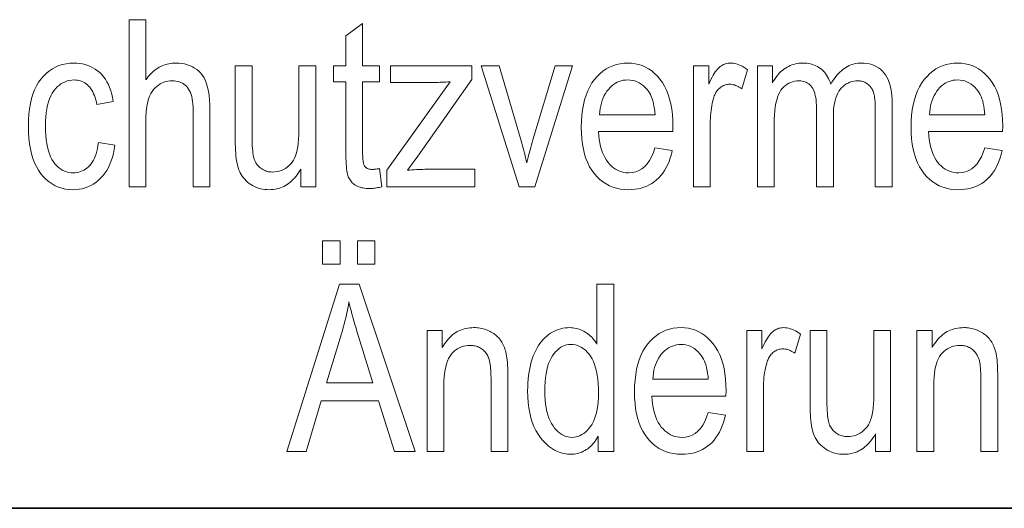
# Model space of a CAD drawing. Extents: x 5 to 2705, y 5 to 648.
# Tile 38 of 50: x 762 to 774, y 46 to 52. Entities that reach past the tile are written whole.
import ezdxf

# ---------------------------------------------------------------- set-up
doc = ezdxf.new("R2010")
doc.units = 0

msp = doc.modelspace()

# ---------------------------------------------------------------- linework, layer by layer
at = {"color": 7, "lineweight": 35}
msp.add_line((832, 46), (654, 46), dxfattribs=at)
at = {"color": 7, "lineweight": 13}
for points in [[(763.533447, 49.84243), (763.533447, 51.84243), (763.734009, 51.84243), (763.734009, 51.124832), (763.748352, 51.144253), (763.763123, 51.162674), (763.778198, 51.180103), (763.793701, 51.196537), (763.809509, 51.211971), (763.825745, 51.226414), (763.842346, 51.239857), (763.859253, 51.252308), (763.876587, 51.26376), (763.894287, 51.274216), (763.912354, 51.28368), (763.930786, 51.292145), (763.949585, 51.299614), (763.96875, 51.306087), (763.98822, 51.311565), (764.008118, 51.316044), (764.028442, 51.31953), (764.049072, 51.322021), (764.070068, 51.323513), (764.091431, 51.324013), (764.12854, 51.322803), (764.164062, 51.319183), (764.197998, 51.313145), (764.230347, 51.304695), (764.261108, 51.293827), (764.290222, 51.280548), (764.31781, 51.264851), (764.34375, 51.246742), (764.368103, 51.226215), (764.390869, 51.203278), (764.411743, 51.177116), (764.43042, 51.146931), (764.446899, 51.112724), (764.461182, 51.07449), (764.473267, 51.032234), (764.483154, 50.98595), (764.490845, 50.935642), (764.496277, 50.88131), (764.499573, 50.822956), (764.500671, 50.760574), (764.500671, 49.84243), (764.300171, 49.84243), (764.300171, 50.760574), (764.2995, 50.797165), (764.297485, 50.831627), (764.294128, 50.863956), (764.289429, 50.894161), (764.283447, 50.922237), (764.276062, 50.948189), (764.267395, 50.972008), (764.257385, 50.993698), (764.246033, 51.013264), (764.233276, 51.030697), (764.219421, 51.046249), (764.204529, 51.060165), (764.18866, 51.072445), (764.171753, 51.083084), (764.153809, 51.092091), (764.134888, 51.099457), (764.11499, 51.105186), (764.094055, 51.10928), (764.072083, 51.111732), (764.049133, 51.112553), (764.023315, 51.111504), (763.998291, 51.108353), (763.97406, 51.1031), (763.950562, 51.095745), (763.927856, 51.086292), (763.905945, 51.074738), (763.884827, 51.061081), (763.864441, 51.045322), (763.84491, 51.027466), (763.82605, 51.007504), (763.808594, 50.984871), (763.792908, 50.958992), (763.779114, 50.929867), (763.767151, 50.897491), (763.757019, 50.86187), (763.748718, 50.823002), (763.742249, 50.780888), (763.737671, 50.735527), (763.734924, 50.68692), (763.734009, 50.635063), (763.734009, 49.84243)], [(766.530701, 50.062077), (766.557983, 49.845158), (766.541504, 49.841011), (766.525391, 49.837299), (766.509521, 49.834026), (766.494019, 49.831188), (766.478882, 49.828789), (766.46405, 49.826824), (766.449524, 49.825294), (766.435303, 49.824203), (766.421448, 49.823547), (766.407959, 49.82333), (766.387329, 49.823746), (766.367554, 49.824993), (766.348572, 49.827076), (766.330444, 49.829987), (766.31311, 49.833733), (766.296631, 49.83831), (766.280945, 49.843719), (766.266052, 49.84996), (766.252014, 49.857033), (766.23877, 49.864941), (766.226318, 49.873569), (766.214722, 49.882812), (766.203918, 49.89267), (766.193909, 49.903141), (766.184692, 49.914223), (766.176331, 49.925922), (766.168701, 49.938236), (766.161926, 49.95116), (766.155945, 49.964703), (766.150757, 49.978855), (766.14624, 49.994751), (766.142151, 50.013508), (766.138611, 50.03513), (766.135498, 50.05962), (766.132874, 50.086971), (766.130737, 50.117191), (766.129028, 50.150276), (766.127869, 50.186222), (766.127136, 50.225037), (766.126892, 50.266712), (766.126892, 51.100273), (765.979553, 51.100273), (765.979553, 51.291271), (766.126892, 51.291271), (766.126892, 51.65007), (766.327454, 51.797409), (766.327454, 51.291271), (766.530701, 51.291271), (766.530701, 51.100273), (766.327454, 51.100273), (766.327454, 50.253071), (766.327637, 50.230438), (766.328125, 50.209469), (766.329041, 50.190166), (766.330261, 50.172527), (766.331848, 50.156551), (766.333801, 50.142239), (766.336121, 50.129593), (766.338806, 50.11861), (766.341797, 50.109291), (766.345154, 50.101639), (766.35083, 50.092308), (766.357361, 50.083958), (766.364807, 50.076591), (766.373108, 50.070206), (766.382324, 50.064804), (766.392456, 50.060383), (766.403503, 50.056946), (766.415466, 50.054489), (766.428284, 50.053017), (766.442017, 50.052525), (766.449036, 50.05262), (766.456482, 50.052906), (766.464355, 50.053387), (766.472595, 50.054054), (766.481262, 50.054913), (766.490356, 50.055965), (766.499817, 50.057205), (766.509705, 50.058636), (766.52002, 50.060261)], [(763.166443, 50.373127), (763.364258, 50.341747), (763.356445, 50.291134), (763.346497, 50.242977), (763.334534, 50.197273), (763.320496, 50.154026), (763.304443, 50.113235), (763.286255, 50.074898), (763.266052, 50.039021), (763.243774, 50.005596), (763.219421, 49.974628), (763.193054, 49.946114), (763.1651, 49.920193), (763.135986, 49.896999), (763.105835, 49.876537), (763.074524, 49.858803), (763.042114, 49.843796), (763.008667, 49.831516), (762.97406, 49.821968), (762.938354, 49.815144), (762.901489, 49.81105), (762.863586, 49.809689), (762.817749, 49.811604), (762.77356, 49.817356), (762.731018, 49.826939), (762.690186, 49.840355), (762.65094, 49.857609), (762.613342, 49.878693), (762.577454, 49.90361), (762.543152, 49.932362), (762.510498, 49.964947), (762.479553, 50.001366), (762.450928, 50.041538), (762.425293, 50.085377), (762.402649, 50.132889), (762.383057, 50.184067), (762.366516, 50.238918), (762.352905, 50.297436), (762.342346, 50.359627), (762.334839, 50.425488), (762.330322, 50.495014), (762.328796, 50.568214), (762.330322, 50.641907), (762.3349, 50.711815), (762.342468, 50.77795), (762.353149, 50.840302), (762.366821, 50.898876), (762.383545, 50.953671), (762.40332, 51.004688), (762.426147, 51.051926), (762.452026, 51.095383), (762.480896, 51.135063), (762.512207, 51.170963), (762.545227, 51.203083), (762.579956, 51.231426), (762.616455, 51.255989), (762.654663, 51.276775), (762.694641, 51.293781), (762.736328, 51.307007), (762.779724, 51.316456), (762.82489, 51.322124), (762.871765, 51.324013), (762.90802, 51.322868), (762.943115, 51.319427), (762.977051, 51.313698), (763.009827, 51.305676), (763.041443, 51.295364), (763.071899, 51.282757), (763.101196, 51.26786), (763.129333, 51.250671), (763.156311, 51.23119), (763.182129, 51.209415), (763.206482, 51.185349), (763.229004, 51.158993), (763.249695, 51.130344), (763.268555, 51.099403), (763.285645, 51.06617), (763.300903, 51.030643), (763.314331, 50.992825), (763.325989, 50.952717), (763.335815, 50.910316), (763.343811, 50.865623), (763.148743, 50.828789), (763.142578, 50.857513), (763.135559, 50.88475), (763.127747, 50.9105), (763.119019, 50.934765), (763.109497, 50.957539), (763.099121, 50.978828), (763.087891, 50.998631), (763.075806, 51.016945), (763.062866, 51.033775), (763.049133, 51.049114), (763.034668, 51.062984), (763.019592, 51.07539), (763.003967, 51.086338), (762.987793, 51.095825), (762.971008, 51.103855), (762.953674, 51.110424), (762.935791, 51.115532), (762.917297, 51.119183), (762.898254, 51.121372), (762.878601, 51.122101), (762.849365, 51.120785), (762.821167, 51.116837), (762.794006, 51.110252), (762.767822, 51.10104), (762.742676, 51.089191), (762.718567, 51.074707), (762.695496, 51.057594), (762.673401, 51.037846), (762.652344, 51.015465), (762.632324, 50.990452), (762.613831, 50.962574), (762.597229, 50.931599), (762.582581, 50.897526), (762.569946, 50.860355), (762.559204, 50.820091), (762.550415, 50.776726), (762.543579, 50.730267), (762.538696, 50.68071), (762.535767, 50.628059), (762.53479, 50.572308), (762.535767, 50.514736), (762.538513, 50.460438), (762.543213, 50.409416), (762.549744, 50.361668), (762.558167, 50.317192), (762.56842, 50.27599), (762.580566, 50.238064), (762.594604, 50.203411), (762.610474, 50.172035), (762.628235, 50.143932), (762.647461, 50.118786), (762.667725, 50.096291), (762.689026, 50.076443), (762.711426, 50.059238), (762.734863, 50.044682), (762.759277, 50.032772), (762.784851, 50.023506), (762.811401, 50.016891), (762.838989, 50.01292), (762.867676, 50.011597), (762.890259, 50.012478), (762.91217, 50.015118), (762.933411, 50.019516), (762.954041, 50.025677), (762.973938, 50.033596), (762.993164, 50.043278), (763.011719, 50.054714), (763.029663, 50.067913), (763.046875, 50.082874), (763.063477, 50.099594), (763.079102, 50.118168), (763.093567, 50.138691), (763.106812, 50.161167), (763.118896, 50.185596), (763.129761, 50.211971), (763.139526, 50.240303), (763.14801, 50.27058), (763.155334, 50.302811), (763.161499, 50.336994)], [(765.58667, 49.84243), (765.58667, 50.055256), (765.57251, 50.031311), (765.557861, 50.008598), (765.542664, 49.98711), (765.527039, 49.96685), (765.510925, 49.947819), (765.494324, 49.930016), (765.477234, 49.913441), (765.459595, 49.89809), (765.441528, 49.883972), (765.422913, 49.871078), (765.40387, 49.859417), (765.384277, 49.84898), (765.364258, 49.839771), (765.343689, 49.831787), (765.322693, 49.825035), (765.301147, 49.819511), (765.279114, 49.815212), (765.256592, 49.812145), (765.233582, 49.810303), (765.210083, 49.809689), (765.182434, 49.810444), (765.155518, 49.812717), (765.129456, 49.816502), (765.104248, 49.821804), (765.079834, 49.828617), (765.056213, 49.836945), (765.033447, 49.84679), (765.011475, 49.858147), (764.990356, 49.871017), (764.970032, 49.885403), (764.950745, 49.900951), (764.9328, 49.917301), (764.916199, 49.934456), (764.90094, 49.952415), (764.886963, 49.97118), (764.874329, 49.990753), (764.862976, 50.011127), (764.853027, 50.032307), (764.84436, 50.054291), (764.836975, 50.077084), (764.830627, 50.10112), (764.824951, 50.12685), (764.819946, 50.15427), (764.815613, 50.183384), (764.81189, 50.214191), (764.808899, 50.246685), (764.80658, 50.280876), (764.804871, 50.316753), (764.803894, 50.354328), (764.803589, 50.393589), (764.803589, 51.291271), (765.004089, 51.291271), (765.004089, 50.487724), (765.004333, 50.444454), (765.005005, 50.404148), (765.006165, 50.366802), (765.00769, 50.332417), (765.009766, 50.300991), (765.012207, 50.272526), (765.015137, 50.247021), (765.018494, 50.224476), (765.022339, 50.204891), (765.026611, 50.188271), (765.031494, 50.173428), (765.03717, 50.159184), (765.043579, 50.145542), (765.05072, 50.1325), (765.058655, 50.120056), (765.067383, 50.108215), (765.076843, 50.096973), (765.087097, 50.08633), (765.098083, 50.07629), (765.109863, 50.066849), (765.122131, 50.058167), (765.134827, 50.050396), (765.147827, 50.043541), (765.161133, 50.037601), (765.174805, 50.032574), (765.188843, 50.028461), (765.203186, 50.025261), (765.217896, 50.022976), (765.23291, 50.021606), (765.248291, 50.021149), (765.276733, 50.022335), (765.304077, 50.025894), (765.330383, 50.03183), (765.355713, 50.040138), (765.379944, 50.050819), (765.403198, 50.063877), (765.425354, 50.079308), (765.446533, 50.097111), (765.466614, 50.117287), (765.485718, 50.139839), (765.500732, 50.162006), (765.51416, 50.187588), (765.526062, 50.216576), (765.536316, 50.248978), (765.545044, 50.28479), (765.552185, 50.324013), (765.557678, 50.366646), (765.561646, 50.412689), (765.564026, 50.462143), (765.564819, 50.515007), (765.564819, 51.291271), (765.766724, 51.291271), (765.766724, 49.84243)], [(766.616638, 49.84243), (766.616638, 50.041611), (767.37384, 51.100273), (767.348206, 51.098721), (767.323242, 51.097328), (767.298889, 51.0961), (767.275146, 51.095036), (767.252075, 51.094135), (767.229614, 51.093399), (767.207764, 51.092827), (767.186523, 51.092415), (767.165955, 51.092171), (767.145996, 51.092091), (766.661682, 51.092091), (766.661682, 51.291271), (767.633057, 51.291271), (767.633057, 51.128925), (766.989075, 50.209415), (766.864929, 50.041611), (766.891785, 50.043945), (766.918335, 50.046032), (766.944519, 50.047874), (766.970398, 50.049469), (766.995911, 50.050819), (767.021118, 50.051926), (767.046021, 50.052784), (767.070557, 50.053398), (767.094788, 50.053768), (767.118713, 50.05389), (767.668518, 50.05389), (767.668518, 49.84243)], [(768.197815, 49.84243), (767.746277, 51.291271), (767.959106, 51.291271), (768.214233, 50.423603), (768.222839, 50.394161), (768.231201, 50.364777), (768.239441, 50.335445), (768.247375, 50.306168), (768.255127, 50.276947), (768.262634, 50.24778), (768.269958, 50.218666), (768.2771, 50.189606), (768.283936, 50.160603), (768.290588, 50.131653), (768.296021, 50.155037), (768.301819, 50.179348), (768.308105, 50.204586), (768.314819, 50.230751), (768.32196, 50.257847), (768.32959, 50.28587), (768.337585, 50.314819), (768.346069, 50.344696), (768.354919, 50.3755), (768.364258, 50.407234), (768.628967, 51.291271), (768.836304, 51.291271), (768.386108, 49.84243)], [(769.824036, 50.309006), (770.031372, 50.277626), (770.020203, 50.232384), (770.007324, 50.189415), (769.992737, 50.148727), (769.976501, 50.110317), (769.958557, 50.074184), (769.938965, 50.040329), (769.917725, 50.008755), (769.894775, 49.979458), (769.870117, 49.952438), (769.843811, 49.927696), (769.81604, 49.905273), (769.786926, 49.885212), (769.756531, 49.867512), (769.724854, 49.852169), (769.691895, 49.839191), (769.657593, 49.828568), (769.622009, 49.820309), (769.585144, 49.814407), (769.546997, 49.810867), (769.507507, 49.809689), (769.458008, 49.811604), (769.4104, 49.817356), (769.364746, 49.826939), (769.320984, 49.840355), (769.279175, 49.857609), (769.239258, 49.878693), (769.201294, 49.90361), (769.165283, 49.932362), (769.131104, 49.964947), (769.098938, 50.001366), (769.069275, 50.041401), (769.042664, 50.084831), (769.019287, 50.13166), (768.998962, 50.181885), (768.98175, 50.235508), (768.967712, 50.292526), (768.956787, 50.352943), (768.948975, 50.416756), (768.944275, 50.483963), (768.942688, 50.554573), (768.944275, 50.627827), (768.949036, 50.697517), (768.956909, 50.763653), (768.967957, 50.826221), (768.982117, 50.885235), (768.999451, 50.940685), (769.019897, 50.992573), (769.043579, 51.040901), (769.070374, 51.08567), (769.100281, 51.126877), (769.132629, 51.164333), (769.166687, 51.197845), (769.202393, 51.227417), (769.239746, 51.253044), (769.278809, 51.274731), (769.31958, 51.292473), (769.362, 51.306271), (769.406128, 51.316128), (769.451904, 51.322041), (769.499329, 51.324013), (769.544678, 51.322075), (769.588501, 51.316265), (769.630798, 51.306576), (769.67157, 51.293018), (769.710815, 51.275581), (769.748474, 51.254272), (769.784668, 51.229088), (769.819336, 51.200027), (769.852478, 51.167095), (769.884033, 51.130287), (769.91333, 51.089809), (769.939575, 51.045868), (769.962646, 50.998459), (769.982727, 50.947586), (769.999695, 50.89325), (770.01355, 50.835445), (770.024353, 50.774178), (770.032043, 50.709442), (770.036682, 50.641243), (770.038208, 50.56958), (770.036865, 50.504093), (769.150085, 50.504093), (769.153442, 50.456455), (769.158569, 50.411217), (769.165405, 50.368378), (769.174072, 50.327942), (769.184509, 50.289906), (769.196716, 50.254272), (769.210754, 50.221039), (769.226501, 50.190205), (769.244019, 50.161774), (769.263306, 50.135746), (769.283936, 50.112156), (769.30542, 50.091053), (769.32782, 50.07243), (769.351074, 50.05629), (769.375183, 50.042633), (769.400208, 50.03146), (769.426025, 50.02277), (769.452759, 50.016563), (769.480408, 50.01284), (769.508911, 50.011597), (769.552795, 50.014572), (769.593933, 50.023495), (769.632385, 50.038364), (769.66803, 50.059185), (769.700928, 50.085949), (769.731018, 50.118664), (769.758423, 50.15733), (769.78302, 50.201939), (769.804932, 50.252499)], [(770.285156, 49.84243), (770.285156, 51.291271), (770.466614, 51.291271), (770.466614, 51.071625), (770.480408, 51.101154), (770.493958, 51.128624), (770.507324, 51.154034), (770.520386, 51.177383), (770.533264, 51.198673), (770.545898, 51.217899), (770.558289, 51.235069), (770.570496, 51.250179), (770.582458, 51.263229), (770.594177, 51.274216), (770.605896, 51.28368), (770.61792, 51.292145), (770.630249, 51.299614), (770.642822, 51.306087), (770.655701, 51.311565), (770.668884, 51.316044), (770.682373, 51.31953), (770.696106, 51.322021), (770.710144, 51.323513), (770.724426, 51.324013), (770.74469, 51.323223), (770.764954, 51.320847), (770.7854, 51.316891), (770.805847, 51.311352), (770.826416, 51.30423), (770.847046, 51.295528), (770.867798, 51.28524), (770.888611, 51.273373), (770.909485, 51.259918), (770.93042, 51.244884), (770.862244, 51.017056), (770.84729, 51.027164), (770.832397, 51.036209), (770.817566, 51.044189), (770.802856, 51.051105), (770.788208, 51.056961), (770.773682, 51.061749), (770.759155, 51.065472), (770.744812, 51.068134), (770.730469, 51.069729), (770.716248, 51.070259), (770.703552, 51.069809), (770.69104, 51.068459), (770.678772, 51.066208), (770.666687, 51.063057), (770.654846, 51.059006), (770.64325, 51.054054), (770.631836, 51.048203), (770.620667, 51.041447), (770.60968, 51.033794), (770.598938, 51.025242), (770.588623, 51.015881), (770.578918, 51.005814), (770.569824, 50.995037), (770.561401, 50.983547), (770.553589, 50.971352), (770.546387, 50.958447), (770.539795, 50.944832), (770.533875, 50.930508), (770.528564, 50.915474), (770.523865, 50.899731), (770.516663, 50.871449), (770.510132, 50.842812), (770.504395, 50.81382), (770.499451, 50.784477), (770.495239, 50.754776), (770.491821, 50.724724), (770.489136, 50.694313), (770.487244, 50.663548), (770.486084, 50.632431), (770.485718, 50.600956), (770.485718, 49.84243)], [(771.050476, 49.84243), (771.050476, 51.291271), (771.230591, 51.291271), (771.230591, 51.087997), (771.24292, 51.110123), (771.255981, 51.131218), (771.269653, 51.151272), (771.284058, 51.170288), (771.299133, 51.188271), (771.31488, 51.205212), (771.331299, 51.221119), (771.34845, 51.235992), (771.366272, 51.249825), (771.384766, 51.262623), (771.403748, 51.274284), (771.423096, 51.284721), (771.44281, 51.29393), (771.462891, 51.30191), (771.483276, 51.308666), (771.504089, 51.31419), (771.525208, 51.318489), (771.546692, 51.321556), (771.568542, 51.323399), (771.590759, 51.324013), (771.615479, 51.323364), (771.639404, 51.321419), (771.662537, 51.31818), (771.684937, 51.313644), (771.706543, 51.307812), (771.727356, 51.300682), (771.747375, 51.292259), (771.766663, 51.282539), (771.785156, 51.271523), (771.802856, 51.259209), (771.819702, 51.245655), (771.835571, 51.230915), (771.850403, 51.214989), (771.864197, 51.197872), (771.877075, 51.179573), (771.888916, 51.160084), (771.89978, 51.139408), (771.909607, 51.117546), (771.918457, 51.094498), (771.926331, 51.070259), (771.940735, 51.095001), (771.955566, 51.118473), (771.970825, 51.140678), (771.986511, 51.161613), (772.002563, 51.181278), (772.019104, 51.199673), (772.036011, 51.216801), (772.053406, 51.232662), (772.071167, 51.247253), (772.089355, 51.260574), (772.107971, 51.272629), (772.127014, 51.283413), (772.146423, 51.292927), (772.166199, 51.301174), (772.186401, 51.308151), (772.207031, 51.313862), (772.227966, 51.318302), (772.24939, 51.321476), (772.271179, 51.32338), (772.293335, 51.324013), (772.326721, 51.322853), (772.358643, 51.319374), (772.38916, 51.313576), (772.418213, 51.305458), (772.445801, 51.295021), (772.471924, 51.282265), (772.496643, 51.267193), (772.519897, 51.249798), (772.541748, 51.230083), (772.562073, 51.20805), (772.58075, 51.183468), (772.597473, 51.156101), (772.612183, 51.12595), (772.624939, 51.093018), (772.635742, 51.057301), (772.644592, 51.018803), (772.651489, 50.97752), (772.656372, 50.933453), (772.659363, 50.886604), (772.660339, 50.836971), (772.660339, 49.84243), (772.459778, 49.84243), (772.459778, 50.755119), (772.459534, 50.785316), (772.458862, 50.813698), (772.457764, 50.840267), (772.456177, 50.865021), (772.454163, 50.887962), (772.45166, 50.909088), (772.44873, 50.928398), (772.445374, 50.945896), (772.441528, 50.961578), (772.437256, 50.975445), (772.432495, 50.988113), (772.427124, 51.000195), (772.421265, 51.011688), (772.414795, 51.022594), (772.407776, 51.032913), (772.400208, 51.042648), (772.392029, 51.051796), (772.383362, 51.060356), (772.374084, 51.068329), (772.364258, 51.075718), (772.354065, 51.082458), (772.343567, 51.088486), (772.332886, 51.093807), (772.321899, 51.098419), (772.31073, 51.102322), (772.299255, 51.105515), (772.287598, 51.107998), (772.275635, 51.109772), (772.263489, 51.110832), (772.251038, 51.111187), (772.225586, 51.110157), (772.201111, 51.107067), (772.177551, 51.101917), (772.154968, 51.094707), (772.133362, 51.085438), (772.112732, 51.074108), (772.093018, 51.060719), (772.074219, 51.045269), (772.056458, 51.027756), (772.039551, 51.008186), (772.024048, 50.986408), (772.010132, 50.962265), (771.997864, 50.935764), (771.987183, 50.906906), (771.97821, 50.875683), (771.970825, 50.842102), (771.965088, 50.80616), (771.960999, 50.76786), (771.958557, 50.7272), (771.957703, 50.684177), (771.957703, 49.84243), (771.755798, 49.84243), (771.755798, 50.783768), (771.755249, 50.818718), (771.753601, 50.851543), (771.750854, 50.88224), (771.746948, 50.910809), (771.742004, 50.937244), (771.735901, 50.961555), (771.72876, 50.983738), (771.720459, 51.003796), (771.71106, 51.021721), (771.700562, 51.037518), (771.689087, 51.051517), (771.676819, 51.064041), (771.663696, 51.075089), (771.649719, 51.084667), (771.634888, 51.09277), (771.619263, 51.099403), (771.602844, 51.104557), (771.58551, 51.108242), (771.567383, 51.110451), (771.548462, 51.111187), (771.521484, 51.110077), (771.495667, 51.106743), (771.471008, 51.101181), (771.44751, 51.093399), (771.425171, 51.083393), (771.403992, 51.071163), (771.383972, 51.056705), (771.365112, 51.040028), (771.347412, 51.021126), (771.330872, 51), (771.315674, 50.975929), (771.302124, 50.948189), (771.290161, 50.916775), (771.279785, 50.881695), (771.270996, 50.842941), (771.263794, 50.800522), (771.25824, 50.754429), (771.254211, 50.704666), (771.251831, 50.651237), (771.251038, 50.594135), (771.251038, 49.84243)], [(773.76947, 50.309006), (773.976807, 50.277626), (773.965637, 50.232384), (773.952759, 50.189415), (773.938171, 50.148727), (773.921936, 50.110317), (773.903992, 50.074184), (773.884399, 50.040329), (773.863159, 50.008755), (773.84021, 49.979458), (773.815552, 49.952438), (773.789246, 49.927696), (773.761414, 49.905273), (773.732361, 49.885212), (773.701965, 49.867512), (773.670288, 49.852169), (773.637268, 49.839191), (773.603027, 49.828568), (773.567444, 49.820309), (773.530579, 49.814407), (773.492432, 49.810867), (773.452942, 49.809689), (773.403442, 49.811604), (773.355835, 49.817356), (773.310181, 49.826939), (773.266418, 49.840355), (773.224609, 49.857609), (773.184692, 49.878693), (773.146729, 49.90361), (773.110657, 49.932362), (773.076538, 49.964947), (773.044373, 50.001366), (773.014648, 50.041401), (772.988098, 50.084831), (772.964661, 50.13166), (772.944397, 50.181885), (772.927185, 50.235508), (772.913147, 50.292526), (772.902222, 50.352943), (772.894409, 50.416756), (772.889709, 50.483963), (772.888123, 50.554573), (772.889709, 50.627827), (772.89447, 50.697517), (772.902344, 50.763653), (772.91333, 50.826221), (772.927551, 50.885235), (772.944885, 50.940685), (772.965332, 50.992573), (772.989014, 51.040901), (773.015808, 51.08567), (773.045715, 51.126877), (773.078064, 51.164333), (773.112122, 51.197845), (773.147827, 51.227417), (773.185181, 51.253044), (773.224243, 51.274731), (773.265015, 51.292473), (773.307434, 51.306271), (773.351501, 51.316128), (773.397339, 51.322041), (773.444763, 51.324013), (773.490112, 51.322075), (773.533936, 51.316265), (773.576233, 51.306576), (773.617004, 51.293018), (773.65625, 51.275581), (773.693909, 51.254272), (773.730103, 51.229088), (773.764771, 51.200027), (773.797913, 51.167095), (773.829468, 51.130287), (773.858765, 51.089809), (773.88501, 51.045868), (773.908081, 50.998459), (773.928162, 50.947586), (773.945129, 50.89325), (773.958984, 50.835445), (773.969788, 50.774178), (773.977478, 50.709442), (773.982117, 50.641243), (773.983643, 50.56958), (773.9823, 50.504093), (773.09552, 50.504093), (773.098877, 50.456455), (773.104004, 50.411217), (773.11084, 50.368378), (773.119507, 50.327942), (773.129944, 50.289906), (773.142151, 50.254272), (773.156128, 50.221039), (773.171936, 50.190205), (773.189453, 50.161774), (773.20874, 50.135746), (773.22937, 50.112156), (773.250854, 50.091053), (773.273254, 50.07243), (773.296509, 50.05629), (773.320618, 50.042633), (773.345581, 50.03146), (773.37146, 50.02277), (773.398193, 50.016563), (773.425842, 50.01284), (773.454285, 50.011597), (773.49823, 50.014572), (773.539368, 50.023495), (773.57782, 50.038364), (773.613464, 50.059185), (773.646362, 50.085949), (773.676453, 50.118664), (773.703857, 50.15733), (773.728455, 50.201939), (773.750366, 50.252499)], [(769.162354, 50.706005), (769.825378, 50.706005), (769.822144, 50.742702), (769.81781, 50.777493), (769.812439, 50.810371), (769.805969, 50.841339), (769.798462, 50.870396), (769.789856, 50.897545), (769.780212, 50.922783), (769.769531, 50.946114), (769.757751, 50.967533), (769.744873, 50.987041), (769.724976, 51.012703), (769.704041, 51.035664), (769.682007, 51.055923), (769.658875, 51.073479), (769.634766, 51.088337), (769.609497, 51.100494), (769.583252, 51.109947), (769.555847, 51.116699), (769.527466, 51.12075), (769.497986, 51.122101), (769.471375, 51.120975), (769.445557, 51.117599), (769.420471, 51.111973), (769.39624, 51.104095), (769.372803, 51.093964), (769.350159, 51.081585), (769.328247, 51.066952), (769.30719, 51.050072), (769.286926, 51.030937), (769.267395, 51.009552), (769.249146, 50.986256), (769.232666, 50.961395), (769.217834, 50.934959), (769.204773, 50.90696), (769.19342, 50.877388), (769.183777, 50.846249), (769.175842, 50.813541), (769.169617, 50.779266), (769.165161, 50.74342)], [(773.107788, 50.706005), (773.770813, 50.706005), (773.767578, 50.742702), (773.763245, 50.777493), (773.757874, 50.810371), (773.751404, 50.841339), (773.743896, 50.870396), (773.735291, 50.897545), (773.725647, 50.922783), (773.714966, 50.946114), (773.703186, 50.967533), (773.690308, 50.987041), (773.67041, 51.012703), (773.649475, 51.035664), (773.627441, 51.055923), (773.604309, 51.073479), (773.580139, 51.088337), (773.554932, 51.100494), (773.528625, 51.109947), (773.501282, 51.116699), (773.4729, 51.12075), (773.44342, 51.122101), (773.416809, 51.120975), (773.39093, 51.117599), (773.365906, 51.111973), (773.341675, 51.104095), (773.318237, 51.093964), (773.295593, 51.081585), (773.273682, 51.066952), (773.252625, 51.050072), (773.232361, 51.030937), (773.21283, 51.009552), (773.19458, 50.986256), (773.178101, 50.961395), (773.163269, 50.934959), (773.150208, 50.90696), (773.138855, 50.877388), (773.129211, 50.846249), (773.121277, 50.813541), (773.115051, 50.779266), (773.110535, 50.74342)], [(765.846497, 48.918827), (765.846497, 49.198502), (766.05658, 49.198502), (766.05658, 48.918827)], [(766.263977, 48.918827), (766.263977, 49.198502), (766.47406, 49.198502), (766.47406, 48.918827)], [(765.420837, 46.678719), (766.051147, 48.678719), (766.284424, 48.678719), (766.955627, 46.678719), (766.707336, 46.678719), (766.516357, 47.284447), (765.831482, 47.284447), (765.651428, 46.678719)], [(769.143921, 46.678719), (769.143921, 46.86153), (769.13269, 46.841019), (769.12085, 46.821503), (769.108337, 46.802982), (769.095215, 46.785458), (769.081482, 46.768929), (769.067139, 46.753399), (769.052124, 46.738861), (769.036499, 46.725323), (769.020264, 46.712776), (769.003418, 46.701229), (768.986084, 46.690731), (768.968445, 46.681339), (768.950623, 46.67305), (768.932434, 46.665867), (768.914062, 46.65979), (768.895325, 46.654816), (768.876404, 46.650948), (768.857117, 46.648186), (768.837646, 46.64653), (768.817871, 46.645977), (768.776428, 46.647961), (768.736084, 46.653915), (768.696899, 46.663841), (768.658813, 46.677738), (768.621887, 46.695602), (768.586121, 46.717438), (768.551453, 46.74324), (768.517944, 46.773018), (768.485535, 46.806763), (768.454285, 46.844475), (768.42511, 46.885792), (768.399048, 46.930344), (768.375977, 46.978127), (768.356079, 47.02914), (768.339172, 47.083389), (768.325378, 47.140873), (768.314636, 47.201591), (768.306946, 47.265541), (768.302307, 47.332722), (768.300781, 47.403137), (768.301514, 47.451775), (768.303528, 47.498909), (768.306946, 47.544544), (768.311707, 47.588676), (768.317871, 47.63131), (768.325378, 47.672443), (768.334229, 47.712074), (768.344482, 47.750206), (768.356079, 47.786835), (768.369019, 47.821964), (768.383118, 47.855457), (768.398132, 47.887177), (768.414062, 47.917122), (768.430908, 47.945293), (768.448669, 47.971691), (768.467346, 47.996319), (768.486877, 48.019169), (768.507385, 48.040245), (768.528809, 48.059551), (768.551147, 48.07708), (768.574158, 48.092892), (768.597717, 48.10704), (768.621765, 48.119522), (768.646301, 48.130341), (768.671387, 48.139496), (768.696899, 48.146988), (768.722961, 48.152813), (768.749573, 48.156971), (768.776611, 48.15947), (768.804199, 48.160301), (768.823975, 48.159775), (768.843445, 48.158199), (768.862671, 48.155575), (768.881592, 48.151897), (768.900208, 48.147171), (768.918579, 48.141392), (768.936646, 48.134563), (768.954407, 48.126686), (768.971863, 48.117756), (768.989075, 48.107777), (769.005798, 48.096855), (769.021973, 48.085102), (769.037598, 48.072517), (769.052612, 48.059101), (769.067017, 48.044849), (769.080811, 48.02977), (769.094055, 48.013855), (769.10675, 47.997108), (769.118774, 47.97953), (769.130249, 47.961121), (769.130249, 48.678719), (769.332153, 48.678719), (769.332153, 46.678719)], [(765.894226, 47.5), (766.449524, 47.5), (766.278992, 48.05389), (766.26355, 48.103958), (766.249023, 48.152115), (766.235291, 48.198364), (766.222412, 48.242702), (766.210449, 48.28513), (766.199219, 48.325649), (766.188904, 48.364258), (766.179443, 48.400955), (766.170776, 48.435745), (766.163025, 48.468624), (766.156494, 48.43018), (766.149414, 48.391788), (766.141846, 48.353451), (766.133789, 48.31517), (766.125183, 48.276943), (766.116028, 48.238773), (766.106384, 48.200657), (766.096191, 48.162594), (766.08551, 48.124584), (766.074341, 48.086632)], [(767.098877, 46.678719), (767.098877, 48.12756), (767.280334, 48.12756), (767.280334, 47.921555), (767.293701, 47.944962), (767.307678, 47.967148), (767.322266, 47.988125), (767.337402, 48.007885), (767.353149, 48.026432), (767.369507, 48.043766), (767.386414, 48.059883), (767.40387, 48.074791), (767.421997, 48.088478), (767.440613, 48.100956), (767.4599, 48.112232), (767.479675, 48.122322), (767.500061, 48.131222), (767.520935, 48.138935), (767.542419, 48.145466), (767.564514, 48.150806), (767.587097, 48.154961), (767.610229, 48.157928), (767.633972, 48.159706), (767.658264, 48.160301), (767.677185, 48.159927), (767.695862, 48.158802), (767.714233, 48.156925), (767.732361, 48.154297), (767.750183, 48.150921), (767.7677, 48.146793), (767.784912, 48.141918), (767.80188, 48.136292), (767.818542, 48.129913), (767.8349, 48.122784), (767.85083, 48.115047), (767.86615, 48.10685), (767.880798, 48.098186), (767.894836, 48.089058), (767.908264, 48.079468), (767.921021, 48.069416), (767.933167, 48.058895), (767.944702, 48.047913), (767.955627, 48.036469), (767.965881, 48.024559), (767.975586, 48.012054), (767.984802, 47.998829), (767.993469, 47.984879), (768.001648, 47.970207), (768.009338, 47.954811), (768.016541, 47.93869), (768.023193, 47.921848), (768.029419, 47.904285), (768.035034, 47.885998), (768.040222, 47.866985), (768.044922, 47.846577), (768.049072, 47.824093), (768.052734, 47.799538), (768.055969, 47.772907), (768.058655, 47.744202), (768.060852, 47.713425), (768.062561, 47.680573), (768.063782, 47.645649), (768.064514, 47.60865), (768.064758, 47.569576), (768.064758, 46.678719), (767.862854, 46.678719), (767.862854, 47.560028), (767.86261, 47.591091), (767.861755, 47.620438), (767.860413, 47.648064), (767.858521, 47.673969), (767.856079, 47.698158), (767.853027, 47.720627), (767.849487, 47.741379), (767.845398, 47.76041), (767.840759, 47.777721), (767.835571, 47.793316), (767.829834, 47.807716), (767.823425, 47.821445), (767.816467, 47.834511), (767.808838, 47.846905), (767.800659, 47.858631), (767.791809, 47.869686), (767.782349, 47.880077), (767.772278, 47.889797), (767.761597, 47.898849), (767.750305, 47.90723), (767.738525, 47.914879), (767.726379, 47.921719), (767.713867, 47.927757), (767.700989, 47.932987), (767.687744, 47.937416), (767.674133, 47.941036), (767.660156, 47.943855), (767.645752, 47.945866), (767.631042, 47.947075), (767.615967, 47.947475), (767.587585, 47.9464), (767.560425, 47.943165), (767.534485, 47.937778), (767.509644, 47.930233), (767.486023, 47.920532), (767.463501, 47.908676), (767.442261, 47.894669), (767.422119, 47.878502), (767.403137, 47.86018), (767.385376, 47.839703), (767.36908, 47.816605), (767.354431, 47.790424), (767.341553, 47.761162), (767.330383, 47.728813), (767.320923, 47.693386), (767.313171, 47.654873), (767.30719, 47.613274), (767.302856, 47.568596), (767.300293, 47.520832), (767.299438, 47.469986), (767.299438, 46.678719)], [(770.460449, 47.145294), (770.667786, 47.113914), (770.656555, 47.068672), (770.643677, 47.025703), (770.62915, 46.985016), (770.612915, 46.946606), (770.594971, 46.910473), (770.575378, 46.876617), (770.554077, 46.845043), (770.531128, 46.815746), (770.506531, 46.788727), (770.480225, 46.763985), (770.452393, 46.741562), (770.42334, 46.7215), (770.392944, 46.7038), (770.361267, 46.688457), (770.328247, 46.67548), (770.294006, 46.664856), (770.258423, 46.656597), (770.221558, 46.650696), (770.18335, 46.647156), (770.143921, 46.645977), (770.094421, 46.647892), (770.046814, 46.653645), (770.00116, 46.663227), (769.957397, 46.676643), (769.915588, 46.693897), (769.875671, 46.714981), (769.837708, 46.739899), (769.801636, 46.76865), (769.767517, 46.801235), (769.735291, 46.837654), (769.705627, 46.877689), (769.679077, 46.92112), (769.65564, 46.967949), (769.635315, 47.018173), (769.618164, 47.071796), (769.604126, 47.128815), (769.59314, 47.189232), (769.585327, 47.253044), (769.580688, 47.320251), (769.579102, 47.390862), (769.580688, 47.464115), (769.585388, 47.533806), (769.593262, 47.599941), (769.604309, 47.66251), (769.61853, 47.721523), (769.635864, 47.776974), (769.656311, 47.828861), (769.679932, 47.87719), (769.706726, 47.921959), (769.736694, 47.963165), (769.769043, 48.000622), (769.80304, 48.034134), (769.838745, 48.063705), (769.87616, 48.089333), (769.915222, 48.111019), (769.955994, 48.128761), (769.998413, 48.142559), (770.04248, 48.152416), (770.088257, 48.158329), (770.135742, 48.160301), (770.181091, 48.158363), (770.224915, 48.152554), (770.267212, 48.142864), (770.307922, 48.129307), (770.347168, 48.11187), (770.384888, 48.090561), (770.421082, 48.065376), (770.45575, 48.036316), (770.488831, 48.003384), (770.520447, 47.966576), (770.549744, 47.926098), (770.575928, 47.882156), (770.59906, 47.834747), (770.61908, 47.783875), (770.636047, 47.729538), (770.649963, 47.671734), (770.660706, 47.610466), (770.668457, 47.545731), (770.673096, 47.477531), (770.674622, 47.405869), (770.673218, 47.340382), (769.786499, 47.340382), (769.789795, 47.292744), (769.794922, 47.247505), (769.801819, 47.204666), (769.810486, 47.16423), (769.820923, 47.126194), (769.83313, 47.090561), (769.847107, 47.057327), (769.862854, 47.026493), (769.880432, 46.998062), (769.899719, 46.972034), (769.920349, 46.948444), (769.941833, 46.927341), (769.964233, 46.908718), (769.987488, 46.892578), (770.011597, 46.878922), (770.03656, 46.867748), (770.062439, 46.859058), (770.089172, 46.852852), (770.11676, 46.849129), (770.145264, 46.847885), (770.189209, 46.850861), (770.230347, 46.859783), (770.268738, 46.874653), (770.304382, 46.895473), (770.33728, 46.922237), (770.367432, 46.954952), (770.394836, 46.993618), (770.419434, 47.038227), (770.441284, 47.088787)], [(770.921509, 46.678719), (770.921509, 48.12756), (771.102966, 48.12756), (771.102966, 47.907913), (771.11676, 47.937443), (771.130371, 47.964912), (771.143677, 47.990322), (771.156799, 48.013672), (771.169678, 48.034962), (771.182312, 48.054188), (771.194702, 48.071358), (771.206909, 48.086468), (771.218811, 48.099518), (771.23053, 48.110504), (771.24231, 48.119968), (771.254333, 48.128433), (771.266602, 48.135902), (771.279236, 48.142376), (771.292114, 48.147854), (771.305298, 48.152332), (771.318726, 48.155819), (771.332458, 48.15831), (771.346497, 48.159801), (771.36084, 48.160301), (771.381042, 48.159512), (771.401367, 48.157135), (771.421753, 48.153179), (771.442261, 48.14764), (771.46283, 48.140518), (771.483459, 48.131817), (771.50415, 48.121529), (771.524963, 48.109661), (771.545837, 48.096207), (771.566833, 48.081173), (771.498596, 47.853344), (771.483643, 47.863453), (771.46875, 47.872498), (771.453979, 47.880478), (771.43927, 47.887394), (771.424622, 47.89325), (771.410034, 47.898037), (771.395569, 47.90176), (771.381165, 47.904423), (771.366882, 47.906017), (771.352661, 47.906548), (771.339905, 47.906097), (771.327454, 47.904747), (771.315125, 47.902496), (771.303101, 47.899345), (771.29126, 47.895294), (771.279602, 47.890343), (771.26825, 47.884491), (771.257019, 47.877735), (771.246094, 47.870083), (771.235291, 47.86153), (771.224976, 47.852169), (771.215271, 47.842102), (771.206238, 47.831326), (771.197754, 47.819836), (771.189941, 47.80764), (771.182739, 47.794735), (771.176208, 47.78112), (771.170288, 47.766796), (771.164978, 47.751762), (771.160278, 47.736019), (771.153015, 47.707737), (771.146545, 47.6791), (771.140808, 47.650108), (771.135864, 47.620766), (771.131653, 47.591064), (771.128174, 47.561012), (771.125549, 47.530602), (771.123596, 47.499836), (771.122437, 47.468719), (771.12207, 47.437244), (771.12207, 46.678719)], [(772.463135, 46.678719), (772.463135, 46.891544), (772.448975, 46.867599), (772.434326, 46.844887), (772.419189, 46.823399), (772.403564, 46.803139), (772.387451, 46.784107), (772.370789, 46.766304), (772.353699, 46.749729), (772.336121, 46.734379), (772.317993, 46.720261), (772.299438, 46.707367), (772.280334, 46.695705), (772.260803, 46.685268), (772.240723, 46.67606), (772.220215, 46.668076), (772.199158, 46.661324), (772.177612, 46.6558), (772.15564, 46.651501), (772.133118, 46.648434), (772.110107, 46.646591), (772.086609, 46.645977), (772.058899, 46.646732), (772.032043, 46.649006), (772.005981, 46.65279), (771.980774, 46.658092), (771.956299, 46.664906), (771.932739, 46.673233), (771.909912, 46.683079), (771.888, 46.694435), (771.866821, 46.707306), (771.846497, 46.721691), (771.827271, 46.73724), (771.809326, 46.75359), (771.792725, 46.770744), (771.777405, 46.788704), (771.763428, 46.807468), (771.750793, 46.827042), (771.739502, 46.847416), (771.729492, 46.868595), (771.720825, 46.890579), (771.713501, 46.913372), (771.707153, 46.937408), (771.701477, 46.963139), (771.696472, 46.990559), (771.692078, 47.019672), (771.688416, 47.05048), (771.685425, 47.082973), (771.683044, 47.117165), (771.681396, 47.153042), (771.68042, 47.190617), (771.680054, 47.229877), (771.680054, 48.12756), (771.880615, 48.12756), (771.880615, 47.324013), (771.880859, 47.280743), (771.881531, 47.240437), (771.882629, 47.203091), (771.884216, 47.168705), (771.88623, 47.13728), (771.888733, 47.108814), (771.891663, 47.083309), (771.89502, 47.060764), (771.898865, 47.04118), (771.903137, 47.024559), (771.90802, 47.009716), (771.913635, 46.995472), (771.920044, 46.981831), (771.927246, 46.968788), (771.935181, 46.956345), (771.943909, 46.944504), (771.953369, 46.933262), (771.963562, 46.922619), (771.974609, 46.912579), (771.986328, 46.903137), (771.998657, 46.894455), (772.011292, 46.886684), (772.024292, 46.879829), (772.037659, 46.87389), (772.051331, 46.868862), (772.065308, 46.86475), (772.079712, 46.861549), (772.09436, 46.859264), (772.109436, 46.857895), (772.124817, 46.857437), (772.153198, 46.858624), (772.180603, 46.862183), (772.206909, 46.868118), (772.232178, 46.876427), (772.25647, 46.887108), (772.279663, 46.900166), (772.30188, 46.915596), (772.322998, 46.933399), (772.34314, 46.953575), (772.362183, 46.976128), (772.377197, 46.998295), (772.390686, 47.023876), (772.402527, 47.052864), (772.412842, 47.085266), (772.421509, 47.121078), (772.42865, 47.160301), (772.434204, 47.202934), (772.438171, 47.248978), (772.440552, 47.298431), (772.441345, 47.351295), (772.441345, 48.12756), (772.64325, 48.12756), (772.64325, 46.678719)], [(772.958374, 46.678719), (772.958374, 48.12756), (773.139832, 48.12756), (773.139832, 47.921555), (773.153198, 47.944962), (773.167175, 47.967148), (773.181763, 47.988125), (773.196899, 48.007885), (773.212646, 48.026432), (773.228943, 48.043766), (773.24585, 48.059883), (773.263367, 48.074791), (773.281433, 48.088478), (773.30011, 48.100956), (773.319336, 48.112232), (773.339172, 48.122322), (773.359497, 48.131222), (773.380432, 48.138935), (773.401917, 48.145466), (773.42395, 48.150806), (773.446594, 48.154961), (773.469727, 48.157928), (773.493469, 48.159706), (773.5177, 48.160301), (773.536682, 48.159927), (773.555359, 48.158802), (773.57373, 48.156925), (773.591797, 48.154297), (773.609619, 48.150921), (773.627136, 48.146793), (773.644409, 48.141918), (773.661377, 48.136292), (773.67804, 48.129913), (773.694397, 48.122784), (773.710327, 48.115047), (773.725586, 48.10685), (773.740295, 48.098186), (773.754333, 48.089058), (773.7677, 48.079468), (773.780518, 48.069416), (773.792664, 48.058895), (773.804199, 48.047913), (773.815063, 48.036469), (773.825378, 48.024559), (773.835083, 48.012054), (773.844238, 47.998829), (773.852966, 47.984879), (773.861145, 47.970207), (773.868835, 47.954811), (773.876038, 47.93869), (773.88269, 47.921848), (773.888855, 47.904285), (773.894531, 47.885998), (773.899719, 47.866985), (773.904358, 47.846577), (773.908569, 47.824093), (773.912231, 47.799538), (773.915405, 47.772907), (773.918152, 47.744202), (773.920349, 47.713425), (773.922058, 47.680573), (773.923279, 47.645649), (773.924011, 47.60865), (773.924255, 47.569576), (773.924255, 46.678719), (773.722351, 46.678719), (773.722351, 47.560028), (773.722107, 47.591091), (773.721252, 47.620438), (773.71991, 47.648064), (773.718018, 47.673969), (773.715515, 47.698158), (773.712524, 47.720627), (773.708984, 47.741379), (773.704895, 47.76041), (773.700256, 47.777721), (773.695068, 47.793316), (773.689331, 47.807716), (773.682922, 47.821445), (773.675964, 47.834511), (773.668335, 47.846905), (773.660095, 47.858631), (773.651306, 47.869686), (773.641846, 47.880077), (773.631775, 47.889797), (773.621094, 47.898849), (773.609802, 47.90723), (773.598022, 47.914879), (773.585876, 47.921719), (773.573364, 47.927757), (773.560486, 47.932987), (773.547241, 47.937416), (773.533569, 47.941036), (773.519592, 47.943855), (773.505249, 47.945866), (773.49054, 47.947075), (773.475403, 47.947475), (773.447083, 47.9464), (773.419922, 47.943165), (773.393921, 47.937778), (773.369141, 47.930233), (773.345459, 47.920532), (773.322998, 47.908676), (773.301697, 47.894669), (773.281616, 47.878502), (773.262634, 47.86018), (773.244873, 47.839703), (773.228516, 47.816605), (773.213928, 47.790424), (773.20105, 47.761162), (773.18988, 47.728813), (773.18042, 47.693386), (773.172668, 47.654873), (773.166626, 47.613274), (773.162354, 47.568596), (773.15979, 47.520832), (773.158936, 47.469986), (773.158936, 46.678719)], [(768.506775, 47.401775), (768.507751, 47.347012), (768.510681, 47.295143), (768.515564, 47.246166), (768.5224, 47.200085), (768.531189, 47.156891), (768.541931, 47.116589), (768.554626, 47.079182), (768.569214, 47.044666), (768.585815, 47.013042), (768.60437, 46.98431), (768.624207, 46.958389), (768.644653, 46.9352), (768.665771, 46.914734), (768.6875, 46.896999), (768.7099, 46.881992), (768.732971, 46.869713), (768.756592, 46.860165), (768.780945, 46.853344), (768.805908, 46.849251), (768.831482, 46.847885), (768.856812, 46.849197), (768.881409, 46.853127), (768.905396, 46.859673), (768.92865, 46.868843), (768.951233, 46.880627), (768.973083, 46.895035), (768.994324, 46.91206), (769.014832, 46.931705), (769.034729, 46.953972), (769.053894, 46.978855), (769.071777, 47.006386), (769.087769, 47.036591), (769.101868, 47.069469), (769.114136, 47.105022), (769.124451, 47.14325), (769.132935, 47.184147), (769.139526, 47.227722), (769.144226, 47.273972), (769.147034, 47.322895), (769.14801, 47.374489), (769.147034, 47.433693), (769.144226, 47.489605), (769.139526, 47.542233), (769.132935, 47.591572), (769.124451, 47.637619), (769.114136, 47.680382), (769.101868, 47.719856), (769.087769, 47.756046), (769.071777, 47.788944), (769.053894, 47.818554), (769.034546, 47.845123), (769.014282, 47.868896), (768.992981, 47.88987), (768.970703, 47.908051), (768.947449, 47.923431), (768.923218, 47.936016), (768.89801, 47.945805), (768.871826, 47.952797), (768.844666, 47.956993), (768.816467, 47.958389), (768.791443, 47.957047), (768.767151, 47.953014), (768.74353, 47.946297), (768.720642, 47.93689), (768.698486, 47.924797), (768.677002, 47.910015), (768.65625, 47.892544), (768.636169, 47.872387), (768.616821, 47.849545), (768.598206, 47.824013), (768.580872, 47.795601), (768.565308, 47.764122), (768.551575, 47.729572), (768.539734, 47.691952), (768.529663, 47.651264), (768.521423, 47.607506), (768.515015, 47.560677), (768.510437, 47.51078), (768.50769, 47.457809)], [(769.798767, 47.542294), (770.461792, 47.542294), (770.458496, 47.578991), (770.454224, 47.613781), (770.448792, 47.64666), (770.442383, 47.677628), (770.434814, 47.706684), (770.42627, 47.733833), (770.416626, 47.759071), (770.405884, 47.782402), (770.394104, 47.803822), (770.381287, 47.82333), (770.361389, 47.848991), (770.340393, 47.871952), (770.318359, 47.892212), (770.295288, 47.909767), (770.271118, 47.924625), (770.245911, 47.936783), (770.219604, 47.946236), (770.192261, 47.952988), (770.163818, 47.957039), (770.134338, 47.958389), (770.107727, 47.957264), (770.081909, 47.953888), (770.056885, 47.948261), (770.032654, 47.940384), (770.009216, 47.930252), (769.986511, 47.917873), (769.964661, 47.90324), (769.943604, 47.88636), (769.923279, 47.867226), (769.903809, 47.84584), (769.885559, 47.822544), (769.869019, 47.797684), (769.854248, 47.771248), (769.841125, 47.743248), (769.829773, 47.713676), (769.820129, 47.682537), (769.812195, 47.64983), (769.80603, 47.615555), (769.801514, 47.579708)]]:
    msp.add_lwpolyline(points, close=True, dxfattribs=at)

doc.saveas('drawing.dxf')
